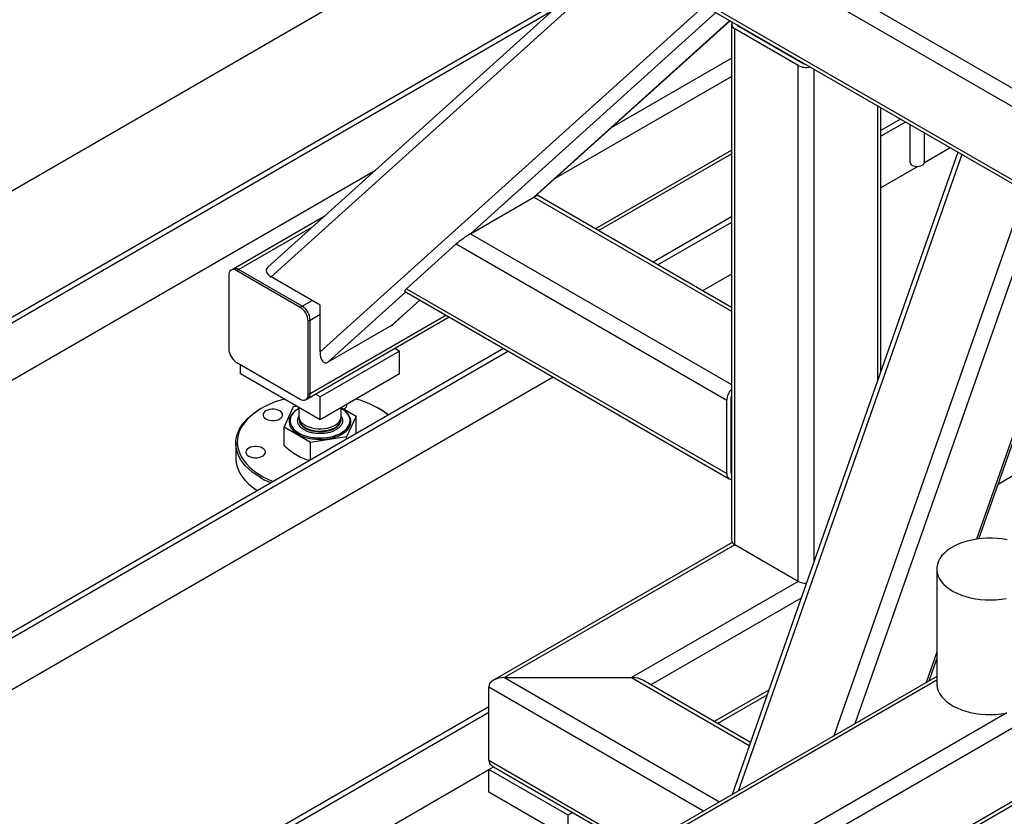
# Model space of a CAD drawing. Header units: millimetres. Extents: x 0 to 849, y 0 to 594.
# Tile 59 of 84: x 461 to 486, y 430 to 451. Entities that reach past the tile are written whole.
import ezdxf

# ---------------------------------------------------------------- set-up
doc = ezdxf.new("R2010")
doc.units = ezdxf.units.MM
doc.layers.add('TRAIT-FORT', color=4, linetype='Continuous', lineweight=25)

msp = doc.modelspace()

# ---------------------------------------------------------------- linework, layer by layer
at = {"layer": 'TRAIT-FORT', "color": 4, "linetype": 'Continuous', "lineweight": 25}
for p, q in [((475.439, 454.817), (408.11, 415.948)), ((475.336, 454.562), (496.498, 442.345)), ((478.539, 453.18), (500.861, 440.293)), ((475.336, 452.696), (496.01, 440.761)), ((475.454, 452.531), (495.927, 440.712)), ((475.925, 452.259), (467.085, 444.296)), ((467.17, 444.054), (476.048, 452.051)), ((412.025, 415.001), (474.783, 451.231)), ((412.151, 414.928), (474.333, 450.825)), ((468.416, 442.145), (478.099, 450.867)), ((472.244, 445.149), (478.492, 450.777)), ((473.86, 446.082), (478.846, 450.573)), ((473.877, 446.091), (478.85, 450.57)), ((478.889, 450.48), (478.889, 437.357)), ((480.588, 449.43), (478.972, 450.363)), ((478.972, 437.24), (478.972, 450.363)), ((479.073, 450.421), (479.073, 450.441)), ((480.689, 449.488), (479.073, 450.421)), ((475.821, 447.842), (478.889, 449.613)), ((480.588, 436.307), (480.588, 449.43)), ((480.689, 449.488), (480.689, 449.508)), ((480.993, 436.831), (480.993, 449.333)), ((474.379, 446.543), (478.889, 449.146)), ((482.609, 441.427), (482.609, 448.4)), ((482.692, 441.665), (482.692, 448.352)), ((483.189, 448.065), (482.692, 447.778)), ((483.316, 447.992), (482.692, 447.633)), ((483.427, 447.928), (483.427, 446.97)), ((483.797, 446.97), (483.797, 447.714)), ((484.452, 447.336), (483.796, 446.957)), ((475.42, 445.278), (478.889, 447.28)), ((475.504, 445.229), (478.889, 447.183)), ((484.647, 447.224), (478.901, 430.884)), ((484.749, 447.165), (479.054, 430.972)), ((483.633, 446.863), (482.692, 446.32)), ((412.151, 413.47), (469.825, 446.764)), ((472.244, 445.149), (473.86, 446.082)), ((473.86, 446.082), (478.889, 443.179)), ((478.889, 443.276), (473.957, 446.122)), ((486.365, 446.232), (481.494, 432.381)), ((486.717, 446.029), (482.026, 432.687)), ((468.523, 445.592), (466.202, 444.252)), ((478.889, 445.582), (476.891, 444.429)), ((466.345, 444.238), (468.224, 445.322)), ((478.889, 445.437), (477.017, 444.356)), ((487.919, 445.335), (485.122, 437.38)), ((485.185, 437.389), (487.969, 445.306)), ((472.244, 445.149), (478.889, 441.313)), ((470.621, 443.752), (471.884, 444.89)), ((471.884, 444.89), (478.77, 440.915)), ((466.093, 444.092), (466.093, 442.226)), ((466.202, 444.252), (466.152, 444.223)), ((466.345, 444.238), (466.295, 444.209)), ((467.911, 443.276), (466.295, 444.209)), ((467.962, 443.305), (466.345, 444.238)), ((468.416, 443.334), (467.17, 444.054)), ((478.889, 444.124), (478.153, 443.7)), ((468.618, 441.883), (470.6, 443.668)), ((470.569, 443.686), (478.829, 438.917)), ((470.621, 443.752), (478.77, 439.048)), ((467.962, 443.305), (467.911, 443.276)), ((467.962, 443.305), (468.214, 443.451)), ((468.416, 442.145), (468.416, 443.334)), ((470.234, 442.816), (470.954, 443.464)), ((470.269, 442.841), (470.958, 443.462)), ((468.104, 440.958), (471.7, 443.033)), ((468.164, 442.955), (468.416, 443.101)), ((468.164, 441.089), (471.616, 443.082)), ((468.164, 442.955), (468.113, 442.926)), ((468.113, 441.059), (468.113, 442.926)), ((468.164, 441.089), (468.164, 442.955)), ((470.234, 442.816), (468.618, 441.883)), ((473.086, 442.233), (418.97, 410.992)), ((473.213, 442.16), (419.096, 410.919)), ((470.436, 442.167), (468.416, 441.001)), ((470.318, 442.236), (470.436, 442.167)), ((470.436, 441.584), (470.436, 442.167)), ((466.295, 441.876), (467.911, 440.943)), ((466.396, 441.584), (466.396, 441.818)), ((468.416, 440.418), (466.396, 441.584)), ((470.436, 441.584), (468.416, 440.418)), ((474.349, 441.504), (419.096, 409.607)), ((468.164, 441.089), (468.113, 441.059)), ((468.416, 441.001), (468.298, 441.069)), ((468.054, 440.929), (468.104, 440.958)), ((468.416, 440.418), (468.416, 441.001)), ((478.77, 439.048), (478.77, 440.915)), ((478.871, 440.973), (478.871, 439.107)), ((478.871, 440.973), (478.889, 440.963)), ((466.926, 440.709), (466.901, 440.694)), ((467.5, 440.229), (467.745, 440.758)), ((467.745, 440.758), (467.809, 440.768)), ((467.88, 440.727), (467.88, 440.496)), ((468.952, 440.496), (468.952, 440.727)), ((468.956, 440.73), (469.332, 440.513)), ((469.932, 440.694), (469.906, 440.709)), ((467.654, 440.394), (467.654, 440.391)), ((467.88, 440.441), (467.88, 440.423)), ((468.952, 440.423), (468.952, 440.441)), ((469.332, 440.513), (469.087, 439.984)), ((469.179, 440.391), (469.179, 440.394)), ((469.332, 440.066), (469.332, 440.513)), ((468.171, 439.842), (467.5, 440.229)), ((467.5, 439.767), (467.5, 440.229)), ((466.273, 439.82), (466.273, 439.441)), ((469.087, 439.984), (468.171, 439.842)), ((468.171, 439.395), (468.171, 439.842)), ((469.087, 439.924), (469.087, 439.984)), ((478.871, 439.106), (478.889, 439.096)), ((486.147, 439.05), (485.672, 438.775)), ((478.907, 437.299), (472.828, 433.79)), ((478.972, 437.24), (473.113, 433.858)), ((480.588, 436.307), (478.972, 437.24)), ((484.11, 436.621), (484.11, 433.705)), ((480.588, 436.307), (476.346, 433.858)), ((480.659, 435.881), (476.834, 433.673)), ((484.11, 434.503), (483.84, 433.735)), ((483.915, 433.778), (484.11, 434.333)), ((484.11, 433.891), (469.634, 425.534)), ((484.11, 433.794), (469.634, 425.437)), ((473.113, 433.858), (476.346, 433.858)), ((473.113, 433.858), (478.583, 430.7)), ((476.346, 433.858), (479.339, 432.13)), ((479.368, 432.21), (476.632, 433.79)), ((472.709, 431.758), (472.709, 433.625)), ((472.709, 433.625), (478.179, 430.467)), ((479.835, 433.539), (478.45, 432.74)), ((478.534, 432.691), (479.792, 433.418)), ((426.672, 406.545), (472.709, 433.122)), ((426.798, 406.472), (472.709, 432.976)), ((485.895, 432.959), (469.566, 423.532)), ((486.346, 432.752), (470.268, 423.47)), ((472.709, 431.758), (476.563, 429.534)), ((426.798, 405.014), (472.709, 431.518)), ((472.709, 431.525), (472.828, 431.593)), ((474.73, 430.359), (472.709, 431.525)), ((472.709, 430.942), (472.709, 431.525)), ((472.828, 431.593), (476.479, 429.485)), ((486.346, 430.886), (471.884, 422.537)), ((471.968, 422.489), (486.364, 430.8)), ((474.73, 429.775), (472.709, 430.942)), ((474.848, 430.427), (474.73, 430.359)), ((474.73, 429.775), (474.73, 430.359))]:
    msp.add_line(p, q, dxfattribs=at)
at = {"layer": 'TRAIT-FORT', "color": 4, "linetype": 'Continuous', "lineweight": 25, "flags": 128}
for points in [[(483.427, 446.97), (483.433, 446.942), (483.452, 446.916), (483.481, 446.894), (483.52, 446.877), (483.564, 446.866), (483.612, 446.863), (483.66, 446.866), (483.705, 446.877), (483.743, 446.894)], [(467.503, 440.945), (467.416, 440.92), (467.275, 440.872), (467.141, 440.818), (467.015, 440.758), (466.898, 440.692), (466.789, 440.622), (466.69, 440.547), (466.602, 440.467), (466.524, 440.384), (466.458, 440.298), (466.403, 440.209), (466.361, 440.118), (466.331, 440.025), (466.314, 439.932), (466.309, 439.837), (466.317, 439.743), (466.338, 439.649), (466.371, 439.557), (466.416, 439.466), (466.473, 439.378), (466.542, 439.293), (466.623, 439.21), (466.714, 439.132), (466.815, 439.058), (466.926, 438.989)], [(466.901, 438.945), (466.789, 439.015), (466.687, 439.089), (466.596, 439.167), (466.514, 439.25), (466.444, 439.336), (466.386, 439.424), (466.339, 439.515), (466.305, 439.608), (466.283, 439.702), (466.274, 439.796), (466.277, 439.891), (466.293, 439.985), (466.321, 440.079), (466.361, 440.17), (466.414, 440.26), (466.478, 440.347), (466.554, 440.432), (466.64, 440.512), (466.737, 440.588), (466.844, 440.66), (466.901, 440.694)], [(467.04, 440.439), (467.084, 440.419), (467.134, 440.405), (467.189, 440.398), (467.245, 440.398), (467.299, 440.405), (467.35, 440.419), (467.393, 440.439), (467.428, 440.465), (467.453, 440.494), (467.465, 440.525), (467.465, 440.558), (467.453, 440.589), (467.428, 440.618), (467.393, 440.644), (467.35, 440.664), (467.299, 440.678), (467.245, 440.685), (467.189, 440.685), (467.134, 440.678), (467.084, 440.664), (467.04, 440.644), (467.005, 440.618), (466.981, 440.589), (466.968, 440.558), (466.968, 440.525), (466.981, 440.494), (467.005, 440.465), (467.04, 440.439)], [(467.859, 440.692), (467.842, 440.682), (467.778, 440.637), (467.724, 440.588), (467.682, 440.535), (467.651, 440.479), (467.634, 440.422), (467.629, 440.364), (467.637, 440.306), (467.658, 440.249), (467.691, 440.194), (467.736, 440.142), (467.793, 440.093), (467.859, 440.05)], [(467.88, 440.708), (467.828, 440.674), (467.77, 440.629), (467.724, 440.579), (467.689, 440.526), (467.665, 440.472), (467.655, 440.415), (467.656, 440.359), (467.67, 440.303), (467.696, 440.249), (467.735, 440.197), (467.784, 440.148), (467.844, 440.104), (467.913, 440.064), (467.99, 440.029), (468.074, 440.001), (468.164, 439.979), (468.258, 439.964), (468.355, 439.956), (468.453, 439.955), (468.55, 439.961), (468.645, 439.974), (468.736, 439.995), (468.822, 440.022), (468.901, 440.055), (468.972, 440.093), (469.034, 440.137), (469.086, 440.185), (469.127, 440.236), (469.157, 440.29), (469.174, 440.345), (469.179, 440.401), (469.171, 440.458), (469.15, 440.513), (469.118, 440.566), (469.074, 440.616), (469.02, 440.663), (468.955, 440.706), (468.955, 440.706)], [(467.859, 440.05), (467.935, 440.011), (468.019, 439.979), (468.109, 439.952), (468.204, 439.933), (468.303, 439.921), (468.404, 439.916), (468.504, 439.919), (468.604, 439.929), (468.7, 439.947), (468.792, 439.971), (468.877, 440.002), (468.955, 440.039), (469.024, 440.082), (469.083, 440.129), (469.131, 440.18), (469.167, 440.235), (469.191, 440.291), (469.203, 440.349), (469.201, 440.407), (469.187, 440.465), (469.159, 440.521), (469.12, 440.575), (469.069, 440.625), (469.008, 440.671), (468.973, 440.692)], [(467.654, 440.391), (467.656, 440.356), (467.67, 440.3), (467.696, 440.246), (467.735, 440.194), (467.784, 440.145), (467.844, 440.101), (467.913, 440.061), (467.99, 440.026), (468.074, 439.998), (468.164, 439.976), (468.258, 439.961), (468.355, 439.953), (468.453, 439.952), (468.55, 439.958), (468.645, 439.971), (468.736, 439.992), (468.822, 440.019), (468.901, 440.052), (468.972, 440.09), (469.034, 440.134), (469.086, 440.182), (469.127, 440.233), (469.157, 440.287), (469.174, 440.342), (469.179, 440.391)], [(467.88, 440.496), (467.883, 440.467), (467.897, 440.42), (467.923, 440.375), (467.961, 440.333), (468.009, 440.295), (468.067, 440.262), (468.134, 440.234), (468.206, 440.212), (468.284, 440.197), (468.365, 440.189), (468.447, 440.188), (468.528, 440.194), (468.607, 440.207), (468.681, 440.228), (468.749, 440.254), (468.809, 440.286), (468.86, 440.323), (468.901, 440.365), (468.93, 440.409), (468.947, 440.455), (468.952, 440.496)], [(467.88, 440.441), (467.885, 440.4), (467.902, 440.354), (467.932, 440.309), (467.972, 440.268), (468.023, 440.231), (468.083, 440.199), (468.151, 440.172), (468.225, 440.152), (468.304, 440.139), (468.385, 440.132), (468.467, 440.133), (468.548, 440.141), (468.626, 440.157), (468.699, 440.178), (468.765, 440.206), (468.823, 440.24), (468.871, 440.278), (468.909, 440.32), (468.935, 440.365), (468.949, 440.412), (468.952, 440.441)], [(467.88, 440.422), (467.883, 440.394), (467.897, 440.347), (467.923, 440.302), (467.961, 440.26), (468.009, 440.222), (468.067, 440.189), (468.134, 440.161), (468.206, 440.139), (468.284, 440.124), (468.365, 440.116), (468.447, 440.115), (468.528, 440.121), (468.607, 440.134), (468.681, 440.155), (468.749, 440.181), (468.809, 440.213), (468.86, 440.25), (468.901, 440.292), (468.93, 440.336), (468.947, 440.382), (468.952, 440.424)], [(466.601, 439.493), (466.644, 439.473), (466.695, 439.459), (466.75, 439.452), (466.805, 439.452), (466.86, 439.459), (466.911, 439.473), (466.954, 439.493), (466.989, 439.519), (467.013, 439.548), (467.026, 439.579), (467.026, 439.612), (467.013, 439.643), (466.989, 439.672), (466.954, 439.698), (466.911, 439.718), (466.86, 439.732), (466.805, 439.739), (466.75, 439.739), (466.695, 439.732), (466.644, 439.718), (466.601, 439.698), (466.566, 439.672), (466.542, 439.643), (466.529, 439.612), (466.529, 439.579), (466.542, 439.548), (466.566, 439.519), (466.601, 439.493)], [(466.273, 439.441), (466.274, 439.417), (466.283, 439.322), (466.305, 439.229), (466.339, 439.136), (466.386, 439.045), (466.444, 438.956), (466.514, 438.871), (466.596, 438.788), (466.687, 438.71), (466.789, 438.636), (466.82, 438.615)], [(485.907, 437.365), (485.78, 437.386), (485.651, 437.4), (485.52, 437.406), (485.389, 437.405), (485.258, 437.397), (485.129, 437.381), (485.004, 437.359), (484.882, 437.329), (484.767, 437.293), (484.658, 437.251), (484.556, 437.203), (484.463, 437.149), (484.38, 437.09), (484.306, 437.027), (484.244, 436.961), (484.193, 436.891), (484.154, 436.818), (484.127, 436.744), (484.112, 436.668), (484.111, 436.593), (484.122, 436.517), (484.146, 436.442), (484.182, 436.369), (484.23, 436.299), (484.29, 436.231), (484.36, 436.167), (484.441, 436.107), (484.532, 436.052), (484.632, 436.003), (484.739, 435.959), (484.853, 435.921), (484.973, 435.89), (485.097, 435.866), (485.225, 435.848), (485.356, 435.838), (485.487, 435.836), (485.618, 435.84), (485.748, 435.852), (485.875, 435.871)], [(484.11, 433.705), (484.111, 433.676), (484.122, 433.601), (484.146, 433.526), (484.182, 433.453), (484.23, 433.382), (484.29, 433.315), (484.36, 433.251), (484.441, 433.191), (484.532, 433.136), (484.632, 433.086), (484.739, 433.043), (484.853, 433.005), (484.973, 432.974), (485.097, 432.949), (485.225, 432.932), (485.356, 432.922), (485.487, 432.919), (485.618, 432.924), (485.748, 432.936), (485.875, 432.955)]]:
    msp.add_lwpolyline(points, dxfattribs=at)
at = {"layer": 'TRAIT-FORT', "color": 4, "linetype": 'Continuous', "lineweight": 25}
for centre, radius, start, end in [((479.015, 450.479), 0.123, 151.4509, 249.7195), ((479.108, 450.492), 0.0789, 201.0357, 244.1705), ((480.791, 449.823), 0.442, 242.7009, 283.0303), ((480.783, 449.662), 0.197, 241.6665, 264.2547), ((483.705, 446.979), 0.0929, 294.3096, 354.3702), ((466.216, 444.112), 0.125, 50.7967, 189.214), ((466.262, 444.121), 0.144, 54.3824, 114.3071), ((467.725, 442.935), 0.439, 2.6055, 57.3945), ((467.674, 442.906), 0.439, 2.6055, 57.3945), ((466.531, 442.246), 0.439, 182.6055, 237.3945), ((467.99, 441.039), 0.125, 230.7967, 9.214), ((468.024, 441.073), 0.141, 305.0133, 6.2988), ((479.211, 440.894), 0.442, 136.9699, 177.3028), ((479.069, 440.967), 0.197, 155.7527, 178.3369), ((468.982, 440.803), 0.121, 291.2128, 5.4619), ((468.77, 438.779), 2.237, 51.8642, 75.5255), ((469.065, 439.178), 1.747, 51.3278, 60.2587), ((478.892, 439.027), 0.123, 170.2863, 268.5353), ((478.95, 439.101), 0.0789, 175.8352, 218.9503), ((468.045, 440.944), 2.303, 240.2035, 247.5559), ((468.061, 440.973), 2.286, 240.2284, 248.4445), ((479.032, 437.371), 0.144, 185.6948, 245.6253), ((480.783, 436.676), 0.417, 242.1313, 271.0961)]:
    msp.add_arc(centre, radius, start, end, dxfattribs=at)
for centre, major_axis, ratio, start_param, end_param in [((473.702, 445.939), (0.256, 0.182), 0.104753, 0.047851, 0.833168), ((472.086, 445.006), (0.256, 0.182), 0.104753, 0.833168, 2.403964), ((467.372, 444.17), (0.325, -0.063), 0.546903, 2.751102, 4.151128), ((470.823, 443.869), (0.256, 0.182), 0.104753, 2.403964, 3.189444), ((470.234, 443.195), (0.077, 0.395), 0.473199, 3.532084, 3.702853), ((468.618, 442.261), (0.077, 0.395), 0.473199, 1.961287, 3.532084), ((473.113, 433.625), (0.404, 0), 0.577382, 1.570796, 3.141593), ((473.113, 433.625), (0.404, 0), 0.577382, 1.570796, 3.141593), ((476.346, 433.625), (0.404, 0), 0.577382, 0.785479, 1.570796), ((476.346, 433.625), (0.404, 0), 0.577382, 0.785479, 1.570796), ((473.113, 431.758), (0.404, 0), 0.577382, 3.141593, 3.927072), ((473.113, 431.758), (0.404, 0), 0.577382, 3.141593, 3.927072)]:
    msp.add_ellipse(centre, major_axis=major_axis, ratio=ratio, start_param=start_param, end_param=end_param, dxfattribs=at)
for points, knots in [([(468.012, 440.161), (467.989, 440.176), (467.941, 440.207), (467.888, 440.263), (467.853, 440.327), (467.841, 440.394), (467.85, 440.455), (467.872, 440.491), (467.88, 440.505)], [0, 0, 0, 0, 0.162199, 0.334114, 0.513176, 0.696038, 0.8789, 1, 1, 1, 1]), ([(468.952, 440.505), (468.961, 440.491), (468.983, 440.455), (468.991, 440.394), (468.98, 440.327), (468.945, 440.263), (468.891, 440.207), (468.822, 440.16), (468.74, 440.12), (468.643, 440.089), (468.533, 440.069), (468.416, 440.062), (468.299, 440.069), (468.189, 440.089), (468.091, 440.12), (468.038, 440.148), (468.012, 440.161)], [0, 0, 0, 0, 0.050626, 0.12707, 0.203515, 0.278372, 0.35024, 0.418047, 0.485854, 0.557722, 0.632579, 0.709023, 0.785468, 0.860325, 0.932193, 1, 1, 1, 1]), ([(467.5, 439.767), (467.554, 439.719), (467.664, 439.622), (467.778, 439.55), (467.835, 439.514)], [0, 0, 0, 0, 0.495458, 1, 1, 1, 1]), ([(467.835, 439.514), (467.891, 439.484), (467.999, 439.427), (468.104, 439.399), (468.154, 439.385)], [0, 0, 0, 0, 0.520976, 1, 1, 1, 1])]:
    msp.add_open_spline(points, degree=3, knots=knots, dxfattribs=at)

doc.saveas('drawing.dxf')
